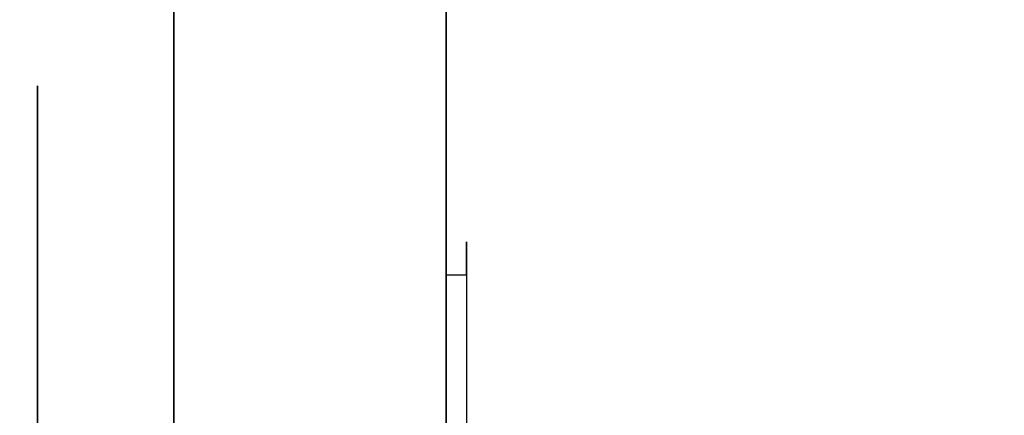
# Model space of a CAD drawing. Header units: millimetres. Extents: x 0 to 1524, y 0 to 1016.
# Tile 52 of 256: x 158.818 to 160.263, y 414.822 to 415.404. Entities that reach past the tile are written whole.
import ezdxf

# ---------------------------------------------------------------- set-up
doc = ezdxf.new("R2010")
doc.units = ezdxf.units.MM
doc.header["$LTSCALE"] = 83.82
doc.layers.get('0').update_dxf_attribs({"linetype": 'CONTINUOUS'})
doc.styles.get("Standard").update_dxf_attribs({"font": 'txt', "width": 0.8})
doc.dimstyles.new('DIMSTYLE_1', dxfattribs={"dimtxt": 15, "dimasz": 12, "dimexe": 0.18, "dimexo": 0.0625, "dimgap": 0.09, "dimtad": 1, "dimzin": 0, "dimdsep": 46, "dimtxsty": 'STANDARD', "dimblk": 'CLOSED', "dimblk1": 'CLOSED', "dimblk2": 'CLOSED', "dimcen": 0.09, "dimadec": 0, "dimazin": 0, "dimtp": 0.01, "dimtm": 0.01, "dimtfac": 1, "dimtofl": 0, "dimtmove": 0, "dimatfit": 3, "dimldrblk": 'CLOSED', "dimfxl": 1, "dimtolj": 1, "dimtzin": 0, "dimarcsym": 0})

# ---------------------------------------------------------------- blocks, each defined once
blk = doc.blocks.new('_CLOSED')
at = {"color": 0, "linetype": 'BYBLOCK'}
for p, q in [((0, 0), (-1, 0.20833)), ((-1, 0.20833), (-1, -0.20833)), ((-1, -0.20833), (0, 0)), ((-1, 0), (0, 0))]:
    blk.add_line(p, q, dxfattribs=at)
blk = doc.blocks.new('*D4')
at = {"color": 2, "linetype": 'CONTINUOUS'}
for p, q in [((230.4937, 451.2067), (62.2275, 451.2067)), ((63.2275, 451.2067), (63.2275, 415.0317)), ((63.2275, 378.8567), (63.2275, 415.0317)), ((168.9687, 378.8567), (62.2275, 378.8567))]:
    blk.add_line(p, q, dxfattribs=at)
at = {"color": 2, "linetype": 'CONTINUOUS', "xscale": 12, "yscale": 12, "zscale": 12}
for p, rotation in [((63.2275, 451.2067), 90), ((63.2275, 378.8567), 270)]:
    blk.add_blockref('_CLOSED', p, dxfattribs=dict(at, rotation=rotation))

msp = doc.modelspace()

# ---------------------------------------------------------------- linework, layer by layer
at = {"color": 6, "linetype": 'CONTINUOUS'}
for p, q in [((159.4437, 417.6567), (159.4437, 411.1567)), ((159.4437, 411.1567), (159.4437, 417.6567)), ((159.4437, 417.6567), (159.4437, 411.1567)), ((159.4437, 411.1567), (159.4437, 417.6567)), ((159.4437, 417.6567), (159.4437, 411.1567)), ((159.4437, 411.1567), (159.4437, 417.6567)), ((159.4437, 417.6567), (159.4437, 411.1567)), ((159.4437, 411.1567), (159.4437, 417.6567)), ((159.0437, 416.5467), (159.0437, 414.8067)), ((159.0437, 414.8067), (159.0437, 416.5467)), ((159.0437, 416.5467), (159.0437, 414.8067)), ((159.0437, 414.8067), (159.0437, 416.5467)), ((159.0437, 416.5467), (159.0437, 414.8067)), ((159.0437, 414.8067), (159.0437, 416.5467)), ((159.0437, 416.5467), (159.0437, 414.8067)), ((159.0437, 414.8067), (159.0437, 416.5467)), ((159.0437, 416.5467), (159.0437, 414.8067)), ((159.0437, 414.8067), (159.0437, 416.5467)), ((159.0437, 416.5467), (159.0437, 414.8067)), ((159.0437, 414.8067), (159.0437, 416.5467)), ((159.0437, 416.5467), (159.0437, 414.8067)), ((159.0437, 414.8067), (159.0437, 416.5467)), ((159.0437, 416.5467), (159.0437, 414.8067)), ((159.0437, 414.8067), (159.0437, 416.5467)), ((159.4437, 415.0289), (159.4437, 414.6238)), ((159.4437, 415.0289), (159.4437, 414.6238)), ((159.4437, 415.0289), (159.4437, 414.6238)), ((159.4437, 415.0289), (159.4437, 414.6238)), ((159.4737, 415.0289), (159.4737, 414.6238)), ((159.4737, 415.0289), (159.4737, 414.6238)), ((159.4737, 415.0289), (159.4737, 414.6238)), ((159.4737, 415.0289), (159.4737, 414.6238))]:
    msp.add_line(p, q, dxfattribs=at)
at = {"color": 7, "linetype": 'CONTINUOUS'}
for p, q in [((158.8437, 415.3067), (158.8437, 414.9067)), ((158.8437, 413.5067), (158.8437, 415.3067)), ((158.8437, 415.3067), (158.8437, 415.2067)), ((158.8437, 415.2067), (158.8437, 415.3067)), ((158.8437, 415.3067), (158.8437, 414.9067)), ((158.8437, 413.5067), (158.8437, 415.3067)), ((158.8437, 415.3067), (158.8437, 415.2067)), ((158.8437, 415.2067), (158.8437, 415.3067)), ((158.8437, 415.3067), (158.8437, 414.9067)), ((158.8437, 413.5067), (158.8437, 415.3067)), ((158.8437, 415.3067), (158.8437, 415.2067)), ((158.8437, 415.2067), (158.8437, 415.3067)), ((158.8437, 415.3067), (158.8437, 414.9067)), ((158.8437, 413.5067), (158.8437, 415.3067)), ((158.8437, 415.3067), (158.8437, 415.2067)), ((158.8437, 415.2067), (158.8437, 415.3067)), ((159.0437, 415.3067), (159.0437, 415.2067)), ((159.0437, 413.5067), (159.0437, 415.3067)), ((159.0437, 415.3067), (159.0437, 415.2067)), ((159.0437, 413.5067), (159.0437, 415.3067)), ((159.0437, 415.3067), (159.0437, 415.2067)), ((159.0437, 413.5067), (159.0437, 415.3067)), ((159.0437, 415.3067), (159.0437, 415.2067)), ((159.0437, 413.5067), (159.0437, 415.3067)), ((158.8437, 415.2067), (158.8437, 413.6067)), ((158.8437, 415.0067), (158.8437, 415.2067)), ((158.8437, 415.2067), (158.8437, 413.6067)), ((158.8437, 415.0067), (158.8437, 415.2067)), ((158.8437, 415.2067), (158.8437, 413.6067)), ((158.8437, 415.0067), (158.8437, 415.2067)), ((158.8437, 415.2067), (158.8437, 413.6067)), ((158.8437, 415.0067), (158.8437, 415.2067)), ((159.0437, 415.2067), (159.0437, 415.0067)), ((159.0437, 415.2067), (159.0437, 415.0067)), ((159.0437, 415.2067), (159.0437, 415.0067)), ((159.0437, 415.2067), (159.0437, 415.0067)), ((159.0437, 415.1586), (159.0437, 413.6547)), ((159.0437, 414.9067), (159.0437, 415.1586)), ((159.0437, 415.1586), (159.0437, 413.6547)), ((159.0437, 414.9067), (159.0437, 415.1586)), ((159.0437, 415.1586), (159.0437, 413.6547)), ((159.0437, 414.9067), (159.0437, 415.1586)), ((159.0437, 415.1586), (159.0437, 413.6547)), ((159.0437, 414.9067), (159.0437, 415.1586)), ((158.8437, 415.1067), (158.8437, 415.0467)), ((158.8437, 415.0467), (158.8437, 415.1067)), ((158.8437, 415.1067), (158.8437, 415.0467)), ((158.8437, 415.0467), (158.8437, 415.1067)), ((158.8437, 415.1067), (158.8437, 415.0467)), ((158.8437, 415.0467), (158.8437, 415.1067)), ((158.8437, 415.1067), (158.8437, 415.0467)), ((158.8437, 415.0467), (158.8437, 415.1067)), ((159.4437, 415.077), (159.4437, 415.0661)), ((159.4437, 415.0648), (159.4437, 415.077)), ((159.4437, 415.077), (159.4437, 415.0661)), ((159.4437, 415.0648), (159.4437, 415.077)), ((159.4437, 415.077), (159.4437, 415.0661)), ((159.4437, 415.0648), (159.4437, 415.077)), ((159.4437, 415.077), (159.4437, 415.0661)), ((159.4437, 415.0648), (159.4437, 415.077)), ((159.4437, 415.0661), (159.4437, 415.0289)), ((159.4437, 415.0661), (159.4437, 415.0289)), ((159.4437, 415.0661), (159.4437, 415.0289)), ((159.4437, 415.0661), (159.4437, 415.0289)), ((159.4437, 415.0261), (159.4437, 415.0648)), ((159.4437, 415.0261), (159.4437, 415.0648)), ((159.4437, 415.0261), (159.4437, 415.0648)), ((159.4437, 415.0261), (159.4437, 415.0648)), ((159.4737, 415.077), (159.4737, 415.0648)), ((159.4737, 415.0661), (159.4737, 415.077)), ((159.4737, 415.077), (159.4737, 415.0648)), ((159.4737, 415.0661), (159.4737, 415.077)), ((159.4737, 415.077), (159.4737, 415.0648)), ((159.4737, 415.0661), (159.4737, 415.077)), ((159.4737, 415.077), (159.4737, 415.0648)), ((159.4737, 415.0661), (159.4737, 415.077)), ((159.4737, 415.0289), (159.4737, 415.0661)), ((159.4737, 415.0289), (159.4737, 415.0661)), ((159.4737, 415.0289), (159.4737, 415.0661)), ((159.4737, 415.0289), (159.4737, 415.0661)), ((159.4737, 415.0648), (159.4737, 415.0261)), ((159.4737, 415.0648), (159.4737, 415.0261)), ((159.4737, 415.0648), (159.4737, 415.0261)), ((159.4737, 415.0648), (159.4737, 415.0261)), ((158.8437, 413.7667), (158.8437, 415.0467)), ((158.8437, 415.0467), (158.8437, 413.7667)), ((158.8437, 413.7667), (158.8437, 415.0467)), ((158.8437, 415.0467), (158.8437, 413.7667)), ((158.8437, 413.7667), (158.8437, 415.0467)), ((158.8437, 415.0467), (158.8437, 413.7667)), ((158.8437, 413.7667), (158.8437, 415.0467)), ((158.8437, 415.0467), (158.8437, 413.7667)), ((159.4437, 415.0289), (159.4737, 415.0289)), ((159.4437, 415.0289), (159.4737, 415.0289)), ((159.4437, 415.0289), (159.4737, 415.0289)), ((159.4437, 415.0289), (159.4737, 415.0289)), ((159.4437, 413.956), (159.4437, 415.0261)), ((159.4437, 413.956), (159.4437, 415.0261)), ((159.4437, 413.956), (159.4437, 415.0261)), ((159.4437, 413.956), (159.4437, 415.0261)), ((159.4737, 415.0261), (159.4737, 413.956)), ((159.4737, 415.0261), (159.4737, 413.956)), ((159.4737, 415.0261), (159.4737, 413.956)), ((159.4737, 415.0261), (159.4737, 413.956)), ((158.8437, 414.9067), (158.8437, 415.0067)), ((158.8437, 414.9067), (158.8437, 415.0067)), ((158.8437, 414.9067), (158.8437, 415.0067)), ((158.8437, 414.9067), (158.8437, 415.0067)), ((159.0437, 415.0067), (159.0437, 414.9067)), ((159.0437, 415.0067), (159.0437, 414.9067)), ((159.0437, 415.0067), (159.0437, 414.9067)), ((159.0437, 415.0067), (159.0437, 414.9067)), ((158.8437, 414.9067), (158.8437, 414.8067)), ((158.8437, 414.4067), (158.8437, 414.9067)), ((158.8437, 414.8067), (158.8437, 414.9067)), ((158.8437, 414.9067), (158.8437, 414.8067)), ((158.8437, 414.4067), (158.8437, 414.9067)), ((158.8437, 414.8067), (158.8437, 414.9067)), ((158.8437, 414.9067), (158.8437, 414.8067)), ((158.8437, 414.4067), (158.8437, 414.9067)), ((158.8437, 414.8067), (158.8437, 414.9067)), ((158.8437, 414.9067), (158.8437, 414.8067)), ((158.8437, 414.4067), (158.8437, 414.9067)), ((158.8437, 414.8067), (158.8437, 414.9067)), ((159.0437, 414.8067), (159.0437, 414.9067)), ((159.0437, 414.9067), (159.0437, 414.8067)), ((159.0437, 414.8067), (159.0437, 414.9067)), ((159.0437, 414.9067), (159.0437, 414.8067)), ((159.0437, 414.8067), (159.0437, 414.9067)), ((159.0437, 414.9067), (159.0437, 414.8067)), ((159.0437, 414.8067), (159.0437, 414.9067)), ((159.0437, 414.9067), (159.0437, 414.8067))]:
    msp.add_line(p, q, dxfattribs=at)

# ---------------------------------------------------------------- dimensions: what is measured, and where the dimension line sits
at = {"color": 2, "linetype": 'CONTINUOUS'}
dim = msp.add_linear_dim(base=(63.2275, 451.2067), p1=(168.9687, 378.8567), p2=(230.4937, 451.2067), angle=90, dimstyle='DIMSTYLE_1', dxfattribs=at)
dim.commit()
dim.dimension.update_dxf_attribs({"geometry": '*D4', "text_midpoint": (59.4775, 385.0317), "dimtype": 160})

doc.saveas('drawing.dxf')
